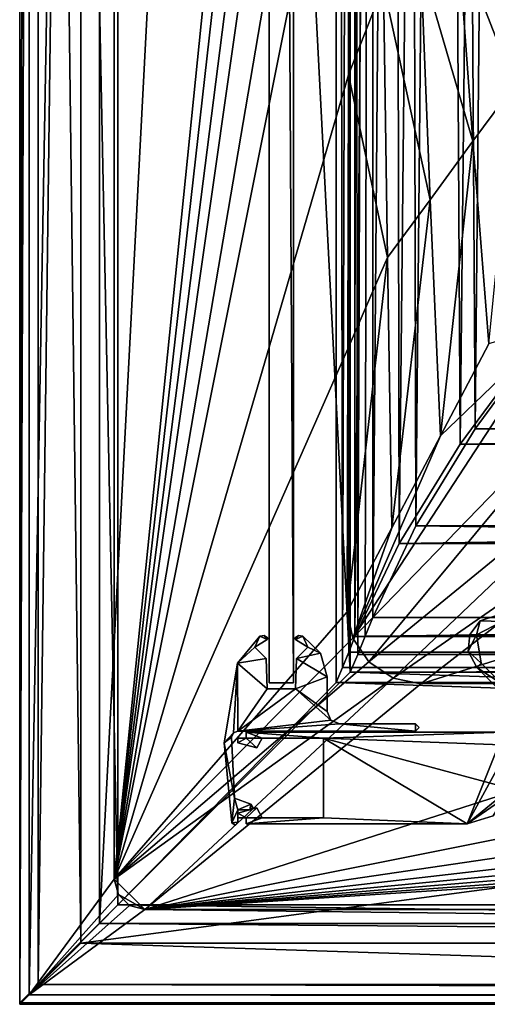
# Model space of a CAD drawing. Header units: metres. Extents: x -1204 to 0, y -809 to 0.
# Tile 1 of 145: x -1204 to -1128, y -804 to -643. Entities that reach past the tile are written whole.
import ezdxf

# ---------------------------------------------------------------- set-up
doc = ezdxf.new("R2010")
doc.units = ezdxf.units.M

msp = doc.modelspace()

# ---------------------------------------------------------------- linework, layer by layer
at = {"layer": 'top0'}
for points in [[(-1125.219604, -741.514404, 2063.060791), (-1125.97644, -740.476257, 2063.060791), (-1128.78833, -741.433167, 2063.060791)], [(-1128.78833, -741.433167, 163.060898), (-1125.97644, -740.476257, 163.060898), (-1125.219604, -741.514404, 163.060898)], [(-1128.78833, -741.433167, 2063.060791), (-1125.97644, -740.476257, 2063.060791), (-1128.78833, -741.433167, 163.060898)], [(-1125.97644, -740.476257, 2063.060791), (-1125.97644, -740.476257, 163.060898), (-1128.78833, -741.433167, 163.060898)], [(-1125.219604, -741.514404, 2063.060791), (-1125.97644, -740.476257, 2063.060791), (-1128.78833, -741.433167, 2063.060791)], [(-1128.78833, -741.433167, 2063.060791), (-1130.472412, -743.629944, 2063.060791), (-1129.414185, -743.705872, 2063.060791)], [(-1129.414185, -743.705872, 163.060898), (-1130.472412, -743.629944, 163.060898), (-1128.78833, -741.433167, 163.060898)], [(-1130.472412, -743.629944, 2063.060791), (-1128.78833, -741.433167, 2063.060791), (-1130.472412, -743.629944, 163.060898)], [(-1128.78833, -741.433167, 2063.060791), (-1128.78833, -741.433167, 163.060898), (-1130.472412, -743.629944, 163.060898)], [(-1128.78833, -741.433167, 2063.060791), (-1130.472412, -743.629944, 2063.060791), (-1129.414185, -743.705872, 2063.060791)], [(-1129.414185, -743.705872, 2063.060791), (-1125.219604, -741.514404, 2063.060791), (-1128.78833, -741.433167, 2063.060791)], [(-1129.414185, -743.705872, 163.060898), (-1128.78833, -741.433167, 163.060898), (-1125.219604, -741.514404, 163.060898)], [(-1129.414185, -743.705872, 2063.060791), (-1125.219604, -741.514404, 2063.060791), (-1128.78833, -741.433167, 2063.060791)], [(-1125.219604, -741.514404, 2063.060791), (-1129.414185, -743.705872, 2063.060791), (-1125.219604, -741.514404, 163.060898)], [(-1129.414185, -743.705872, 2063.060791), (-1129.414185, -743.705872, 163.060898), (-1125.219604, -741.514404, 163.060898)], [(-1130.472412, -743.629944, 2063.060791), (-1130.756714, -746.383484, 2063.060791), (-1129.414185, -743.705872, 2063.060791)], [(-1130.756714, -746.383484, 163.060898), (-1130.472412, -743.629944, 163.060898), (-1129.414185, -743.705872, 163.060898)], [(-1130.756714, -746.383484, 2063.060791), (-1130.472412, -743.629944, 2063.060791), (-1130.756714, -746.383484, 163.060898)], [(-1130.472412, -743.629944, 2063.060791), (-1130.472412, -743.629944, 163.060898), (-1130.756714, -746.383484, 163.060898)], [(-1130.472412, -743.629944, 2063.060791), (-1130.756714, -746.383484, 2063.060791), (-1129.414185, -743.705872, 2063.060791)], [(-1129.414185, -743.705872, 2063.060791), (-1130.756714, -746.383484, 2063.060791), (-1128.662842, -748.302673, 2063.060791)], [(-1128.662842, -748.302673, 163.060898), (-1130.756714, -746.383484, 163.060898), (-1129.414185, -743.705872, 163.060898)], [(-1129.414185, -743.705872, 2063.060791), (-1130.756714, -746.383484, 2063.060791), (-1128.662842, -748.302673, 2063.060791)], [(-1129.414185, -743.705872, 2063.060791), (-1128.662842, -748.302673, 2063.060791), (-1129.414185, -743.705872, 163.060898)], [(-1128.662842, -748.302673, 2063.060791), (-1128.662842, -748.302673, 163.060898), (-1129.414185, -743.705872, 163.060898)], [(-1130.756714, -746.383484, 2063.060791), (-1129.369873, -749.009766, 2063.060791), (-1128.662842, -748.302673, 2063.060791)], [(-1129.369873, -749.009766, 163.060898), (-1130.756714, -746.383484, 163.060898), (-1128.662842, -748.302673, 163.060898)], [(-1129.369873, -749.009766, 2063.060791), (-1130.756714, -746.383484, 2063.060791), (-1129.369873, -749.009766, 163.060898)], [(-1130.756714, -746.383484, 2063.060791), (-1130.756714, -746.383484, 163.060898), (-1129.369873, -749.009766, 163.060898)], [(-1130.756714, -746.383484, 2063.060791), (-1129.369873, -749.009766, 2063.060791), (-1128.662842, -748.302673, 2063.060791)], [(-1128.662842, -748.302673, 2063.060791), (-1129.369873, -749.009766, 2063.060791), (-1125.219604, -751.745972, 2063.060791)], [(-1125.219604, -751.745972, 163.060898), (-1129.369873, -749.009766, 163.060898), (-1128.662842, -748.302673, 163.060898)], [(-1128.662842, -748.302673, 2063.060791), (-1129.369873, -749.009766, 2063.060791), (-1125.219604, -751.745972, 2063.060791)], [(-1129.369873, -749.009766, 2063.060791), (-1125.212524, -753.167175, 2063.060791), (-1125.219604, -751.745972, 2063.060791)], [(-1125.212524, -753.167175, 163.060898), (-1129.369873, -749.009766, 163.060898), (-1125.219604, -751.745972, 163.060898)], [(-1129.369873, -749.009766, 2063.060791), (-1129.369873, -749.009766, 163.060898), (-1125.212524, -753.167175, 2063.060791)], [(-1129.369873, -749.009766, 163.060898), (-1125.212524, -753.167175, 163.060898), (-1125.212524, -753.167175, 2063.060791)], [(-1129.369873, -749.009766, 2063.060791), (-1125.212524, -753.167175, 2063.060791), (-1125.219604, -751.745972, 2063.060791)], [(-1128.662842, -748.302673, 2063.060791), (-1125.219604, -751.745972, 2063.060791), (-1128.662842, -748.302673, 163.060898)], [(-1125.219604, -751.745972, 2063.060791), (-1125.219604, -751.745972, 163.060898), (-1128.662842, -748.302673, 163.060898)], [(-1167.019653, -760.570801, 2063.060791), (-1164.395874, -760.570801, 2063.060791), (-1167.019653, -759.570801, 2063.060791)], [(-1164.395874, -760.570801, 2063.060791), (-1154.395874, -760.570801, 2063.060791), (-1167.019653, -759.570801, 2063.060791)], [(-1167.019653, -759.570801, 2063.060791), (-1154.395874, -760.570801, 2063.060791), (-1124.919678, -759.570801, 2063.060791)], [(-1167.019653, -760.570801, 163.060898), (-1167.019653, -759.570801, 163.060898), (-1164.395874, -760.570801, 163.060898)], [(-1164.395874, -760.570801, 163.060898), (-1167.019653, -759.570801, 163.060898), (-1154.395874, -760.570801, 163.060898)], [(-1167.019653, -759.570801, 163.060898), (-1124.919678, -759.570801, 163.060898), (-1154.395874, -760.570801, 163.060898)], [(-1167.019653, -759.570801, 2063.060791), (-1124.919678, -759.570801, 2063.060791), (-1167.019653, -759.570801, 163.060898)], [(-1124.919678, -759.570801, 2063.060791), (-1124.919678, -759.570801, 163.060898), (-1167.019653, -759.570801, 163.060898)], [(-1167.019653, -759.570801, 2063.060791), (-1167.019653, -759.570801, 163.060898), (-1167.019653, -760.570801, 2063.060791)], [(-1167.019653, -759.570801, 163.060898), (-1167.019653, -760.570801, 163.060898), (-1167.019653, -760.570801, 2063.060791)], [(-1167.019653, -760.570801, 2063.060791), (-1164.395874, -760.570801, 2063.060791), (-1167.019653, -759.570801, 2063.060791)], [(-1164.395874, -760.570801, 2063.060791), (-1154.395874, -760.570801, 2063.060791), (-1167.019653, -759.570801, 2063.060791)], [(-1167.019653, -759.570801, 2063.060791), (-1154.395874, -760.570801, 2063.060791), (-1124.919678, -759.570801, 2063.060791)], [(-1154.395874, -760.570801, 2063.060791), (-1123.919678, -761.697449, 2063.060791), (-1124.919678, -759.570801, 2063.060791)], [(-1154.395874, -760.570801, 163.060898), (-1124.919678, -759.570801, 163.060898), (-1123.919678, -761.697388, 163.060898)], [(-1154.395874, -760.570801, 2063.060791), (-1130.930176, -774.570801, 2063.060791), (-1124.919678, -759.570801, 2063.060791)], [(-1124.919678, -759.570801, 2063.060791), (-1130.930176, -774.570801, 2063.060791), (-1123.919678, -761.697449, 2063.060791)], [(-1168.419678, -761.340149, 2063.060791), (-1165.319702, -762.170776, 2063.060791), (-1167.019653, -760.570801, 2063.060791)], [(-1167.019653, -760.570801, 2063.060791), (-1168.419678, -760.570801, 2063.060791), (-1168.419678, -761.340149, 2063.060791)], [(-1165.319702, -762.170776, 163.060898), (-1168.419678, -761.340149, 163.060898), (-1167.019653, -760.570801, 163.060898)], [(-1168.419678, -761.340149, 163.060898), (-1168.419678, -760.570801, 163.060898), (-1167.019653, -760.570801, 163.060898)], [(-1168.419678, -760.570801, 2063.060791), (-1167.019653, -760.570801, 2063.060791), (-1168.419678, -760.570801, 163.060898)], [(-1167.019653, -760.570801, 2063.060791), (-1167.019653, -760.570801, 163.060898), (-1168.419678, -760.570801, 163.060898)], [(-1168.419678, -760.570801, 2063.060791), (-1168.419678, -760.570801, 163.060898), (-1168.419678, -761.340149, 2063.060791)], [(-1168.419678, -760.570801, 163.060898), (-1168.419678, -761.340149, 163.060898), (-1168.419678, -761.340149, 2063.060791)], [(-1168.419678, -761.340149, 2063.060791), (-1165.319702, -762.170776, 2063.060791), (-1167.019653, -760.570801, 2063.060791)], [(-1167.019653, -760.570801, 2063.060791), (-1168.419678, -760.570801, 2063.060791), (-1168.419678, -761.340149, 2063.060791)], [(-1168.419678, -761.340149, 2063.060791), (-1168.419678, -761.340149, 163.060898), (-1165.319702, -762.170776, 2063.060791)], [(-1168.419678, -761.340149, 163.060898), (-1165.319702, -762.170776, 163.060898), (-1165.319702, -762.170776, 2063.060791)], [(-1165.319702, -762.170776, 2063.060791), (-1164.395874, -760.570801, 2063.060791), (-1167.019653, -760.570801, 2063.060791)], [(-1165.319702, -762.170776, 163.060898), (-1167.019653, -760.570801, 163.060898), (-1164.395874, -760.570801, 163.060898)], [(-1165.319702, -762.170776, 2063.060791), (-1164.395874, -760.570801, 2063.060791), (-1167.019653, -760.570801, 2063.060791)], [(-1165.319702, -762.170776, 2063.060791), (-1165.319702, -762.170776, 163.060898), (-1164.395874, -760.570801, 2063.060791)], [(-1165.319702, -762.170776, 163.060898), (-1164.395874, -760.570801, 163.060898), (-1164.395874, -760.570801, 2063.060791)], [(-1164.395874, -760.570801, 163.060898), (-1154.395874, -760.570801, 163.060898), (-1164.395874, -760.570801, 2063.060791)], [(-1154.395874, -760.570801, 163.060898), (-1154.395874, -760.570801, 2063.060791), (-1164.395874, -760.570801, 2063.060791)], [(-1154.395874, -773.570801, 2063.060791), (-1130.930176, -774.570801, 2063.060791), (-1154.395874, -760.570801, 2063.060791)], [(-1130.930176, -774.570801, 2063.060791), (-1123.919678, -768.796997, 2063.060791), (-1154.395874, -760.570801, 2063.060791)], [(-1154.395874, -760.570801, 2063.060791), (-1123.919678, -768.796997, 2063.060791), (-1123.919678, -761.697449, 2063.060791)], [(-1123.919678, -761.697388, 163.060898), (-1123.919678, -768.796997, 163.060898), (-1154.395874, -760.570801, 163.060898)], [(-1123.919678, -768.796997, 163.060898), (-1130.930176, -774.570801, 163.060898), (-1154.395874, -760.570801, 163.060898)], [(-1154.395874, -760.570801, 163.060898), (-1130.930176, -774.570801, 163.060898), (-1154.395874, -773.570801, 163.060898)], [(-1154.395874, -760.570801, 2063.060791), (-1154.395874, -760.570801, 163.060898), (-1154.395874, -773.570801, 2063.060791)], [(-1154.395874, -760.570801, 163.060898), (-1154.395874, -773.570801, 163.060898), (-1154.395874, -773.570801, 2063.060791)], [(-1154.395874, -760.570801, 2063.060791), (-1154.395874, -773.570801, 2063.060791), (-1130.930176, -774.570801, 2063.060791)], [(-1130.930176, -774.570801, 2063.060791), (-1123.919678, -769.735901, 2063.060791), (-1123.919678, -761.697449, 2063.060791)], [(-1130.930176, -774.570801, 2063.060791), (-1126.674927, -773.240601, 2063.060791), (-1123.919678, -768.796997, 2063.060791)], [(-1126.674927, -773.240601, 163.060898), (-1130.930176, -774.570801, 163.060898), (-1123.919678, -768.796997, 163.060898)], [(-1130.930176, -774.570801, 2063.060791), (-1126.674927, -773.240601, 2063.060791), (-1123.919678, -769.735901, 2063.060791)], [(-1165.319702, -771.970825, 2063.060791), (-1168.419678, -772.801453, 2063.060791), (-1167.019653, -773.570801, 2063.060791)], [(-1167.019653, -773.570801, 163.060898), (-1168.419678, -772.801453, 163.060898), (-1165.319702, -771.970825, 163.060898)], [(-1168.419678, -772.801453, 2063.060791), (-1165.319702, -771.970825, 2063.060791), (-1168.419678, -772.801453, 163.060898)], [(-1165.319702, -771.970825, 2063.060791), (-1165.319702, -771.970825, 163.060898), (-1168.419678, -772.801453, 163.060898)], [(-1165.319702, -771.970825, 2063.060791), (-1168.419678, -772.801453, 2063.060791), (-1167.019653, -773.570801, 2063.060791)], [(-1168.419678, -772.801453, 2063.060791), (-1168.419678, -773.570801, 2063.060791), (-1167.019653, -773.570801, 2063.060791)], [(-1167.019653, -773.570801, 163.060898), (-1168.419678, -773.570801, 163.060898), (-1168.419678, -772.801453, 163.060898)], [(-1168.419678, -772.801453, 2063.060791), (-1168.419678, -772.801453, 163.060898), (-1168.419678, -773.570801, 2063.060791)], [(-1168.419678, -772.801453, 163.060898), (-1168.419678, -773.570801, 163.060898), (-1168.419678, -773.570801, 2063.060791)], [(-1167.019653, -773.570801, 2063.060791), (-1168.419678, -772.801453, 2063.060791), (-1168.419678, -773.570801, 2063.060791)], [(-1165.319702, -771.970825, 2063.060791), (-1167.019653, -773.570801, 2063.060791), (-1164.395874, -773.570801, 2063.060791)], [(-1164.395874, -773.570801, 163.060898), (-1167.019653, -773.570801, 163.060898), (-1165.319702, -771.970825, 163.060898)], [(-1164.395874, -773.570801, 2063.060791), (-1165.319702, -771.970825, 2063.060791), (-1167.019653, -773.570801, 2063.060791)], [(-1165.319702, -771.970825, 2063.060791), (-1164.395874, -773.570801, 2063.060791), (-1165.319702, -771.970825, 163.060898)], [(-1164.395874, -773.570801, 2063.060791), (-1164.395874, -773.570801, 163.060898), (-1165.319702, -771.970825, 163.060898)], [(-1126.674927, -773.240601, 2063.060791), (-1130.930176, -774.570801, 2063.060791), (-1126.674927, -773.240601, 163.060898)], [(-1130.930176, -774.570801, 2063.060791), (-1130.930176, -774.570801, 163.060898), (-1126.674927, -773.240601, 163.060898)], [(-1167.019653, -773.570801, 2063.060791), (-1168.419678, -773.570801, 2063.060791), (-1167.019653, -773.570801, 163.060898)], [(-1168.419678, -773.570801, 2063.060791), (-1168.419678, -773.570801, 163.060898), (-1167.019653, -773.570801, 163.060898)], [(-1167.019653, -773.570801, 2063.060791), (-1167.019653, -774.570801, 2063.060791), (-1164.395874, -773.570801, 2063.060791)], [(-1164.395874, -773.570801, 2063.060791), (-1167.019653, -774.570801, 2063.060791), (-1154.395874, -773.570801, 2063.060791)], [(-1167.019653, -774.570801, 2063.060791), (-1130.930176, -774.570801, 2063.060791), (-1154.395874, -773.570801, 2063.060791)], [(-1130.930176, -774.570801, 163.060898), (-1167.019653, -774.570801, 163.060898), (-1154.395874, -773.570801, 163.060898)], [(-1154.395874, -773.570801, 163.060898), (-1167.019653, -774.570801, 163.060898), (-1164.395874, -773.570801, 163.060898)], [(-1167.019653, -774.570801, 163.060898), (-1167.019653, -773.570801, 163.060898), (-1164.395874, -773.570801, 163.060898)], [(-1167.019653, -773.570801, 2063.060791), (-1167.019653, -773.570801, 163.060898), (-1167.019653, -774.570801, 2063.060791)], [(-1167.019653, -773.570801, 163.060898), (-1167.019653, -774.570801, 163.060898), (-1167.019653, -774.570801, 2063.060791)], [(-1154.395874, -773.570801, 2063.060791), (-1167.019653, -774.570801, 2063.060791), (-1130.930176, -774.570801, 2063.060791)], [(-1154.395874, -773.570801, 2063.060791), (-1164.395874, -773.570801, 2063.060791), (-1167.019653, -774.570801, 2063.060791)], [(-1164.395874, -773.570801, 2063.060791), (-1167.019653, -773.570801, 2063.060791), (-1167.019653, -774.570801, 2063.060791)], [(-1130.930176, -774.570801, 2063.060791), (-1167.019653, -774.570801, 2063.060791), (-1130.930176, -774.570801, 163.060898)], [(-1167.019653, -774.570801, 2063.060791), (-1167.019653, -774.570801, 163.060898), (-1130.930176, -774.570801, 163.060898)], [(-1164.395874, -773.570801, 2063.060791), (-1154.395874, -773.570801, 2063.060791), (-1164.395874, -773.570801, 163.060898)], [(-1154.395874, -773.570801, 2063.060791), (-1154.395874, -773.570801, 163.060898), (-1164.395874, -773.570801, 163.060898)]]:
    msp.add_3dface(points, dxfattribs=at)
at = {"layer": 'top012'}
for points in [[(-1159.290161, -58.544975, 164.560944), (-1159.290161, -751.544983, 164.560944), (-1163.290161, -58.544975, 164.560944)], [(-1159.290161, -751.544983, 164.560944), (-1163.290161, -751.544983, 164.560944), (-1163.290161, -58.544975, 164.560944)], [(-1163.290161, -58.544975, 2061.561035), (-1163.290161, -58.544975, 164.560944), (-1163.290161, -751.544983, 2061.561035)], [(-1163.290161, -58.544975, 164.560944), (-1163.290161, -751.544983, 164.560944), (-1163.290161, -751.544983, 2061.561035)], [(-1159.290161, -58.544975, 2061.561035), (-1163.290161, -58.544975, 2061.561035), (-1159.290161, -751.544983, 2061.561035)], [(-1163.290161, -58.544975, 2061.561035), (-1163.290161, -751.544983, 2061.561035), (-1159.290161, -751.544983, 2061.561035)], [(-1159.290161, -751.544983, 2061.561035), (-1159.290161, -751.544983, 164.560944), (-1159.290161, -58.544975, 2061.561035)], [(-1159.290161, -751.544983, 164.560944), (-1159.290161, -58.544975, 164.560944), (-1159.290161, -58.544975, 2061.561035)], [(-1159.290161, -751.544983, 2061.561035), (-1163.290161, -751.544983, 2061.561035), (-1159.290161, -751.544983, 164.560944)], [(-1163.290161, -751.544983, 2061.561035), (-1163.290161, -751.544983, 164.560944), (-1159.290161, -751.544983, 164.560944)]]:
    msp.add_3dface(points, dxfattribs=at)
at = {"layer": 'top01234'}
for points in [[(-1164.778687, -743.916199, 163.060898), (-1165.60437, -745.693848, 163.060898), (-1168.455322, -748.339478, 163.060898)], [(-1168.455322, -748.339478, 2063.061035), (-1164.778687, -743.916199, 2063.061035), (-1168.455322, -748.339478, 163.060898)], [(-1164.778687, -743.916199, 2063.061035), (-1164.778687, -743.916199, 163.060898), (-1168.455322, -748.339478, 163.060898)], [(-1168.455322, -748.339478, 2063.061035), (-1165.60437, -745.693848, 2063.061035), (-1164.778687, -743.916199, 2063.061035)], [(-1163.61853, -744.486816, 163.060898), (-1165.60437, -745.693848, 163.060898), (-1164.778687, -743.916199, 163.060898)], [(-1165.60437, -745.693848, 2063.061035), (-1163.61853, -744.486816, 2063.061035), (-1164.778687, -743.916199, 2063.061035)], [(-1164.110352, -743.823486, 163.060898), (-1163.61853, -744.486816, 163.060898), (-1164.778687, -743.916199, 163.060898)], [(-1164.778687, -743.916199, 2063.061035), (-1164.110352, -743.823486, 2063.061035), (-1164.778687, -743.916199, 163.060898)], [(-1164.110352, -743.823486, 2063.061035), (-1164.110352, -743.823486, 163.060898), (-1164.778687, -743.916199, 163.060898)], [(-1164.778687, -743.916199, 2063.061035), (-1163.61853, -744.486816, 2063.061035), (-1164.110352, -743.823486, 2063.061035)], [(-1164.110352, -743.823486, 163.060898), (-1163.534302, -744.174744, 163.060898), (-1163.61853, -744.486816, 163.060898)], [(-1164.110352, -743.823486, 2063.061035), (-1163.534302, -744.174744, 2063.061035), (-1164.110352, -743.823486, 163.060898)], [(-1163.534302, -744.174744, 2063.061035), (-1163.534302, -744.174744, 163.060898), (-1164.110352, -743.823486, 163.060898)], [(-1163.61853, -744.486816, 2063.061035), (-1163.534302, -744.174744, 2063.061035), (-1164.110352, -743.823486, 2063.061035)], [(-1163.534302, -744.174744, 163.060898), (-1163.497559, -744.352051, 163.060898), (-1163.61853, -744.486816, 163.060898)], [(-1163.61853, -744.486816, 2063.061035), (-1163.497559, -744.352051, 2063.061035), (-1163.534302, -744.174744, 2063.061035)], [(-1163.497559, -744.352051, 2063.061035), (-1163.61853, -744.486816, 2063.061035), (-1163.497559, -744.352051, 163.060898)], [(-1163.61853, -744.486816, 2063.061035), (-1163.61853, -744.486816, 163.060898), (-1163.497559, -744.352051, 163.060898)], [(-1163.534302, -744.174744, 2063.061035), (-1163.497559, -744.352051, 2063.061035), (-1163.534302, -744.174744, 163.060898)], [(-1163.497559, -744.352051, 2063.061035), (-1163.497559, -744.352051, 163.060898), (-1163.534302, -744.174744, 163.060898)], [(-1159.082642, -744.352051, 163.060898), (-1159.046021, -744.174744, 163.060898), (-1158.961792, -744.486816, 163.060898)], [(-1159.082642, -744.352051, 2063.061035), (-1159.046021, -744.174744, 2063.061035), (-1159.082642, -744.352051, 163.060898)], [(-1159.046021, -744.174744, 2063.061035), (-1159.046021, -744.174744, 163.060898), (-1159.082642, -744.352051, 163.060898)], [(-1158.961792, -744.486816, 2063.061035), (-1159.046021, -744.174744, 2063.061035), (-1159.082642, -744.352051, 2063.061035)], [(-1158.961792, -744.486816, 2063.061035), (-1159.082642, -744.352051, 2063.061035), (-1158.961792, -744.486816, 163.060898)], [(-1159.082642, -744.352051, 2063.061035), (-1159.082642, -744.352051, 163.060898), (-1158.961792, -744.486816, 163.060898)], [(-1159.046021, -744.174744, 163.060898), (-1158.469971, -743.823486, 163.060898), (-1158.961792, -744.486816, 163.060898)], [(-1159.046021, -744.174744, 2063.061035), (-1158.469971, -743.823486, 2063.061035), (-1159.046021, -744.174744, 163.060898)], [(-1158.469971, -743.823486, 2063.061035), (-1158.469971, -743.823486, 163.060898), (-1159.046021, -744.174744, 163.060898)], [(-1158.469971, -743.823486, 2063.061035), (-1159.046021, -744.174744, 2063.061035), (-1158.961792, -744.486816, 2063.061035)], [(-1158.961792, -744.486816, 163.060898), (-1158.469971, -743.823486, 163.060898), (-1157.801636, -743.916199, 163.060898)], [(-1157.801636, -743.916199, 2063.061035), (-1158.469971, -743.823486, 2063.061035), (-1158.961792, -744.486816, 2063.061035)], [(-1156.975952, -745.693909, 163.060944), (-1158.961792, -744.486816, 163.060898), (-1157.801636, -743.916199, 163.060898)], [(-1157.801636, -743.916199, 2063.061035), (-1158.961792, -744.486816, 2063.061035), (-1156.975952, -745.693909, 2063.061035)], [(-1158.469971, -743.823486, 2063.061035), (-1157.801636, -743.916199, 2063.061035), (-1158.469971, -743.823486, 163.060898)], [(-1157.801636, -743.916199, 2063.061035), (-1157.801636, -743.916199, 163.060898), (-1158.469971, -743.823486, 163.060898)], [(-1156.975952, -745.693909, 163.060944), (-1157.801636, -743.916199, 163.060898), (-1154.874023, -746.678833, 163.060898)], [(-1157.801636, -743.916199, 2063.061035), (-1154.874023, -746.678833, 2063.061035), (-1157.801636, -743.916199, 163.060898)], [(-1154.874023, -746.678833, 2063.061035), (-1154.874023, -746.678833, 163.060898), (-1157.801636, -743.916199, 163.060898)], [(-1154.874023, -746.678833, 2063.061035), (-1157.801636, -743.916199, 2063.061035), (-1156.975952, -745.693909, 2063.061035)], [(-1165.60437, -745.693848, 163.060898), (-1163.758057, -747.540161, 163.060898), (-1168.455322, -748.339478, 163.060898)], [(-1163.758057, -747.540161, 2063.061035), (-1165.60437, -745.693848, 2063.061035), (-1168.455322, -748.339478, 2063.061035)], [(-1163.61853, -744.486816, 2063.061035), (-1165.60437, -745.693848, 2063.061035), (-1163.61853, -744.486816, 163.060898)], [(-1165.60437, -745.693848, 2063.061035), (-1165.60437, -745.693848, 163.060898), (-1163.61853, -744.486816, 163.060898)], [(-1165.60437, -745.693848, 2063.061035), (-1163.758057, -747.540161, 2063.061035), (-1165.60437, -745.693848, 163.060898)], [(-1163.758057, -747.540161, 2063.061035), (-1163.758057, -747.540161, 163.060898), (-1165.60437, -745.693848, 163.060898)], [(-1156.975952, -745.693909, 2063.061035), (-1158.961792, -744.486816, 2063.061035), (-1156.975952, -745.693909, 163.060944)], [(-1158.961792, -744.486816, 2063.061035), (-1158.961792, -744.486816, 163.060898), (-1156.975952, -745.693909, 163.060944)], [(-1158.822266, -747.540161, 163.060898), (-1156.975952, -745.693909, 163.060944), (-1154.874023, -746.678833, 163.060898)], [(-1158.822266, -747.540161, 163.060898), (-1158.822266, -747.540161, 2063.061035), (-1156.975952, -745.693909, 163.060944)], [(-1158.822266, -747.540161, 2063.061035), (-1156.975952, -745.693909, 2063.061035), (-1156.975952, -745.693909, 163.060944)], [(-1154.874023, -746.678833, 2063.061035), (-1156.975952, -745.693909, 2063.061035), (-1158.822266, -747.540161, 2063.061035)], [(-1168.455322, -748.339478, 163.060898), (-1163.758057, -747.540161, 163.060898), (-1163.583252, -752.544983, 163.060898)], [(-1163.583252, -752.544983, 2063.061035), (-1163.758057, -747.540161, 2063.061035), (-1168.455322, -748.339478, 2063.061035)], [(-1163.758057, -747.540161, 2063.061035), (-1163.583252, -752.544983, 2063.061035), (-1163.758057, -747.540161, 163.060898)], [(-1163.583252, -752.544983, 2063.061035), (-1163.583252, -752.544983, 163.060898), (-1163.758057, -747.540161, 163.060898)], [(-1158.99707, -752.544983, 163.060898), (-1158.822266, -747.540161, 163.060898), (-1153.790161, -750.555481, 163.060898)], [(-1158.99707, -752.544983, 163.060898), (-1158.99707, -752.544983, 2063.061035), (-1158.822266, -747.540161, 163.060898)], [(-1158.99707, -752.544983, 2063.061035), (-1158.822266, -747.540161, 2063.061035), (-1158.822266, -747.540161, 163.060898)], [(-1153.790161, -750.555481, 2063.061035), (-1158.822266, -747.540161, 2063.061035), (-1158.99707, -752.544983, 2063.061035)], [(-1158.822266, -747.540161, 163.060898), (-1154.874023, -746.678833, 163.060898), (-1153.790161, -750.555481, 163.060898)], [(-1153.790161, -750.555481, 2063.061035), (-1154.874023, -746.678833, 2063.061035), (-1158.822266, -747.540161, 2063.061035)], [(-1154.874023, -746.678833, 2063.061035), (-1153.790161, -750.555481, 2063.061035), (-1154.874023, -746.678833, 163.060898)], [(-1153.790161, -750.555481, 2063.061035), (-1153.790161, -750.555481, 163.060898), (-1154.874023, -746.678833, 163.060898)], [(-1170.653931, -761.317688, 163.060898), (-1168.455322, -748.339478, 163.060898), (-1169.099121, -759.719543, 163.060898)], [(-1170.653931, -761.317688, 2063.061035), (-1168.455322, -748.339478, 2063.061035), (-1170.653931, -761.317688, 163.060898)], [(-1168.455322, -748.339478, 2063.061035), (-1168.455322, -748.339478, 163.060898), (-1170.653931, -761.317688, 163.060898)], [(-1168.455322, -748.339478, 2063.061035), (-1170.653931, -761.317688, 2063.061035), (-1169.099121, -759.719543, 2063.061035)], [(-1169.099121, -759.719543, 163.060898), (-1168.455322, -748.339478, 163.060898), (-1168.413086, -759.445007, 163.060898)], [(-1168.413086, -759.445007, 2063.061035), (-1168.455322, -748.339478, 2063.061035), (-1169.099121, -759.719543, 2063.061035)], [(-1168.455322, -748.339478, 163.060898), (-1163.583252, -752.544983, 163.060898), (-1168.413086, -759.445007, 163.060898)], [(-1163.583252, -752.544983, 2063.061035), (-1168.455322, -748.339478, 2063.061035), (-1168.413086, -759.445007, 2063.061035)], [(-1158.99707, -752.544983, 163.060898), (-1153.790161, -750.555481, 163.060898), (-1153.790161, -756.244995, 163.060898)], [(-1153.790161, -756.244995, 2063.061035), (-1153.790161, -750.555481, 2063.061035), (-1158.99707, -752.544983, 2063.061035)], [(-1153.790161, -750.555481, 163.060898), (-1153.790161, -750.555481, 2063.061035), (-1153.790161, -756.244995, 163.060898)], [(-1153.790161, -750.555481, 2063.061035), (-1153.790161, -756.244995, 2063.061035), (-1153.790161, -756.244995, 163.060898)], [(-1168.413086, -759.445007, 163.060898), (-1158.99707, -752.544983, 163.060898), (-1153.202026, -757.656921, 163.060898)], [(-1168.413086, -759.445007, 163.060898), (-1163.583252, -752.544983, 163.060898), (-1158.99707, -752.544983, 163.060898)], [(-1158.99707, -752.544983, 2063.061035), (-1168.413086, -759.445007, 2063.061035), (-1153.202026, -757.656921, 2063.061035)], [(-1158.99707, -752.544983, 2063.061035), (-1163.583252, -752.544983, 2063.061035), (-1168.413086, -759.445007, 2063.061035)], [(-1163.583252, -752.544983, 163.060898), (-1163.583252, -752.544983, 2063.061035), (-1158.99707, -752.544983, 163.060898)], [(-1163.583252, -752.544983, 2063.061035), (-1158.99707, -752.544983, 2063.061035), (-1158.99707, -752.544983, 163.060898)], [(-1153.202026, -757.656921, 163.060898), (-1158.99707, -752.544983, 163.060898), (-1153.790161, -756.244995, 163.060898)], [(-1153.790161, -756.244995, 2063.061035), (-1158.99707, -752.544983, 2063.061035), (-1153.202026, -757.656921, 2063.061035)], [(-1153.790161, -756.244995, 2063.061035), (-1153.202026, -757.656921, 2063.061035), (-1153.790161, -756.244995, 163.060898)], [(-1153.202026, -757.656921, 2063.061035), (-1153.202026, -757.656921, 163.060898), (-1153.790161, -756.244995, 163.060898)], [(-1151.790161, -758.244995, 163.060898), (-1168.413086, -759.445007, 163.060898), (-1153.202026, -757.656921, 163.060898)], [(-1153.202026, -757.656921, 2063.061035), (-1168.413086, -759.445007, 2063.061035), (-1151.790161, -758.244995, 2063.061035)], [(-1139.342773, -759.445007, 163.060898), (-1168.413086, -759.445007, 163.060898), (-1151.790161, -758.244995, 163.060898)], [(-1168.413086, -759.445007, 2063.061035), (-1139.342773, -759.445007, 2063.061035), (-1151.790161, -758.244995, 2063.061035)], [(-1153.202026, -757.656921, 2063.061035), (-1151.790161, -758.244995, 2063.061035), (-1153.202026, -757.656921, 163.060898)], [(-1151.790161, -758.244995, 2063.061035), (-1151.790161, -758.244995, 163.060898), (-1153.202026, -757.656921, 163.060898)], [(-1139.342773, -758.244995, 163.060898), (-1139.342773, -759.445007, 163.060898), (-1151.790161, -758.244995, 163.060898)], [(-1151.790161, -758.244995, 163.060898), (-1151.790161, -758.244995, 2063.061035), (-1139.342773, -758.244995, 163.060898)], [(-1151.790161, -758.244995, 2063.061035), (-1139.342773, -758.244995, 2063.061035), (-1139.342773, -758.244995, 163.060898)], [(-1151.790161, -758.244995, 2063.061035), (-1139.342773, -759.445007, 2063.061035), (-1139.342773, -758.244995, 2063.061035)], [(-1139.342773, -758.244995, 163.060898), (-1138.745117, -758.84491, 163.060944), (-1139.342773, -759.445007, 163.060898)], [(-1139.342773, -758.244995, 2063.061035), (-1138.745117, -758.84491, 2063.061035), (-1139.342773, -758.244995, 163.060898)], [(-1138.745117, -758.84491, 2063.061035), (-1138.745117, -758.84491, 163.060944), (-1139.342773, -758.244995, 163.060898)], [(-1139.342773, -759.445007, 2063.061035), (-1138.745117, -758.84491, 2063.061035), (-1139.342773, -758.244995, 2063.061035)], [(-1138.745117, -758.84491, 2063.061035), (-1139.342773, -759.445007, 2063.061035), (-1138.745117, -758.84491, 163.060944)], [(-1139.342773, -759.445007, 2063.061035), (-1139.342773, -759.445007, 163.060898), (-1138.745117, -758.84491, 163.060944)], [(-1169.411621, -760.38916, 163.060898), (-1170.653931, -761.317688, 163.060898), (-1169.099121, -759.719543, 163.060898)], [(-1169.099121, -759.719543, 2063.061035), (-1170.653931, -761.317688, 2063.061035), (-1169.411621, -760.38916, 2063.061035)], [(-1169.411621, -760.38916, 163.060898), (-1168.94812, -770.349182, 163.060898), (-1170.653931, -761.317688, 163.060898)], [(-1170.653931, -761.317688, 2063.061035), (-1168.94812, -770.349182, 2063.061035), (-1169.411621, -760.38916, 2063.061035)], [(-1169.099121, -759.719543, 2063.061035), (-1169.411621, -760.38916, 2063.061035), (-1169.099121, -759.719543, 163.060898)], [(-1169.411621, -760.38916, 2063.061035), (-1169.411621, -760.38916, 163.060898), (-1169.099121, -759.719543, 163.060898)], [(-1169.411621, -760.38916, 2063.061035), (-1168.94812, -770.349182, 2063.061035), (-1169.411621, -760.38916, 163.060898)], [(-1168.94812, -770.349182, 2063.061035), (-1168.94812, -770.349182, 163.060898), (-1169.411621, -760.38916, 163.060898)], [(-1168.413086, -759.445007, 2063.061035), (-1169.099121, -759.719543, 2063.061035), (-1168.413086, -759.445007, 163.060898)], [(-1169.099121, -759.719543, 2063.061035), (-1169.099121, -759.719543, 163.060898), (-1168.413086, -759.445007, 163.060898)], [(-1139.342773, -759.445007, 2063.061035), (-1168.413086, -759.445007, 2063.061035), (-1139.342773, -759.445007, 163.060898)], [(-1168.413086, -759.445007, 2063.061035), (-1168.413086, -759.445007, 163.060898), (-1139.342773, -759.445007, 163.060898)], [(-1168.94812, -770.349182, 163.060898), (-1169.392334, -774.420166, 163.060898), (-1170.653931, -761.317688, 163.060898)], [(-1169.392334, -774.420166, 2063.061035), (-1170.653931, -761.317688, 2063.061035), (-1169.392334, -774.420166, 163.060898)], [(-1170.653931, -761.317688, 2063.061035), (-1170.653931, -761.317688, 163.060898), (-1169.392334, -774.420166, 163.060898)], [(-1170.653931, -761.317688, 2063.061035), (-1169.392334, -774.420166, 2063.061035), (-1168.94812, -770.349182, 2063.061035)], [(-1169.392334, -774.420166, 163.060898), (-1168.94812, -770.349182, 163.060898), (-1168.419678, -772.301453, 163.060898)], [(-1169.392334, -774.420166, 2063.061035), (-1168.419678, -772.301453, 2063.061035), (-1168.94812, -770.349182, 2063.061035)], [(-1168.94812, -770.349182, 163.060898), (-1166.248657, -771.331604, 163.060898), (-1168.419678, -772.301453, 163.060898)], [(-1168.94812, -770.349182, 2063.061035), (-1166.248657, -771.331604, 2063.061035), (-1168.94812, -770.349182, 163.060898)], [(-1166.248657, -771.331604, 2063.061035), (-1166.248657, -771.331604, 163.060898), (-1168.94812, -770.349182, 163.060898)], [(-1168.94812, -770.349182, 2063.061035), (-1168.419678, -772.301453, 2063.061035), (-1166.248657, -771.331604, 2063.061035)], [(-1168.419678, -772.301453, 163.060898), (-1166.248657, -771.331604, 163.060898), (-1166.419678, -772.301453, 163.060898)], [(-1168.419678, -772.301453, 2063.061035), (-1166.419678, -772.301453, 2063.061035), (-1166.248657, -771.331604, 2063.061035)], [(-1166.248657, -771.331604, 163.060898), (-1165.928589, -771.888062, 163.060898), (-1166.419678, -772.301453, 163.060898)], [(-1166.248657, -771.331604, 2063.061035), (-1166.419678, -772.301453, 2063.061035), (-1165.928589, -771.888062, 2063.061035)], [(-1166.248657, -771.331604, 2063.061035), (-1165.928589, -771.888062, 2063.061035), (-1166.248657, -771.331604, 163.060898)], [(-1165.928589, -771.888062, 2063.061035), (-1165.928589, -771.888062, 163.060898), (-1166.248657, -771.331604, 163.060898)], [(-1168.419678, -772.301453, 163.060898), (-1168.419678, -774.308716, 163.060898), (-1169.392334, -774.420166, 163.060898)], [(-1168.419678, -774.308716, 2063.061035), (-1168.419678, -772.301453, 2063.061035), (-1169.392334, -774.420166, 2063.061035)], [(-1166.419678, -772.301453, 2063.061035), (-1168.419678, -772.301453, 2063.061035), (-1166.419678, -772.301453, 163.060898)], [(-1168.419678, -772.301453, 2063.061035), (-1168.419678, -772.301453, 163.060898), (-1166.419678, -772.301453, 163.060898)], [(-1168.419678, -772.301453, 163.060898), (-1168.419678, -772.301453, 2063.061035), (-1168.419678, -774.308716, 163.060898)], [(-1168.419678, -772.301453, 2063.061035), (-1168.419678, -774.308716, 2063.061035), (-1168.419678, -774.308716, 163.060898)], [(-1165.928589, -771.888062, 2063.061035), (-1166.419678, -772.301453, 2063.061035), (-1165.928589, -771.888062, 163.060898)], [(-1166.419678, -772.301453, 2063.061035), (-1166.419678, -772.301453, 163.060898), (-1165.928589, -771.888062, 163.060898)], [(-1168.419678, -774.308716, 163.060898), (-1168.856445, -774.796753, 163.060898), (-1169.392334, -774.420166, 163.060898)], [(-1168.856445, -774.796753, 2063.061035), (-1168.419678, -774.308716, 2063.061035), (-1169.392334, -774.420166, 2063.061035)], [(-1168.856445, -774.796753, 2063.061035), (-1169.392334, -774.420166, 2063.061035), (-1168.856445, -774.796753, 163.060898)], [(-1169.392334, -774.420166, 2063.061035), (-1169.392334, -774.420166, 163.060898), (-1168.856445, -774.796753, 163.060898)], [(-1168.419678, -774.308716, 2063.061035), (-1168.856445, -774.796753, 2063.061035), (-1168.419678, -774.308716, 163.060898)], [(-1168.856445, -774.796753, 2063.061035), (-1168.856445, -774.796753, 163.060898), (-1168.419678, -774.308716, 163.060898)]]:
    msp.add_3dface(points, dxfattribs=at)
at = {"layer": 'top0123410'}
for points in [[(-1204.021118, -803.816101, 2051.693115), (-1204.021118, -803.816101, 2111.693115), (-1204.021118, 0.18392, 2051.693115)], [(-1204.021118, -803.816101, 2111.693115), (-1204.021118, 0.18392, 2111.693115), (-1204.021118, 0.18392, 2051.693115)], [(-1188.021118, -15.81608, 2051.693115), (-1188.021118, -787.816101, 2051.693115), (-1204.021118, 0.18392, 2051.693115)], [(-1204.021118, 0.18392, 2051.693115), (-1188.021118, -787.816101, 2051.693115), (-1204.021118, -803.816101, 2051.693115)], [(-1201.021118, -2.81608, 2111.693115), (-1204.021118, 0.18392, 2111.693115), (-1204.021118, -803.816101, 2111.693115)], [(-1201.021118, -800.816101, 2111.693115), (-1201.021118, -2.81608, 2111.693115), (-1204.021118, -803.816101, 2111.693115)], [(-1201.021118, -800.816101, 2054.693115), (-1191.021118, -12.81608, 2054.693115), (-1201.021118, -2.81608, 2054.693115)], [(-1201.021118, -2.81608, 2054.693115), (-1201.021118, -2.81608, 2111.693115), (-1201.021118, -800.816101, 2054.693115)], [(-1201.021118, -2.81608, 2111.693115), (-1201.021118, -800.816101, 2111.693115), (-1201.021118, -800.816101, 2054.693115)], [(-1191.021118, -790.816101, 2054.693115), (-1191.021118, -12.81608, 2054.693115), (-1201.021118, -800.816101, 2054.693115)], [(-1191.021118, -12.81608, 2066.693115), (-1191.021118, -790.816101, 2066.693115), (-1152.32312, -51.514099, 2066.693115)], [(-1191.021118, -12.81608, 2066.693115), (-1191.021118, -12.81608, 2054.693115), (-1191.021118, -790.816101, 2066.693115)], [(-1191.021118, -12.81608, 2054.693115), (-1191.021118, -790.816101, 2054.693115), (-1191.021118, -790.816101, 2066.693115)], [(-1188.021118, -787.816101, 2063.693115), (-1188.021118, -787.816101, 2051.693115), (-1188.021118, -15.81608, 2063.693115)], [(-1188.021118, -787.816101, 2051.693115), (-1188.021118, -15.81608, 2051.693115), (-1188.021118, -15.81608, 2063.693115)], [(-1150.021118, -53.816078, 2063.693115), (-1150.021118, -749.816101, 2063.693115), (-1188.021118, -15.81608, 2063.693115)], [(-1188.021118, -15.81608, 2063.693115), (-1150.021118, -749.816101, 2063.693115), (-1188.021118, -787.816101, 2063.693115)], [(-1191.021118, -790.816101, 2066.693115), (-1152.32312, -751.484314, 2066.693115), (-1152.32312, -51.514099, 2066.693115)], [(-1149.262329, -54.574863, 2078.116211), (-1152.32312, -51.514099, 2066.693115), (-1151.292847, -749.040955, 2070.53833)], [(-1152.32312, -51.514099, 2066.693115), (-1152.32312, -751.484314, 2066.693115), (-1151.292847, -749.040955, 2070.53833)], [(-1149.262329, -54.574863, 2078.116211), (-1151.292847, -749.040955, 2070.53833), (-1150.272461, -746.540039, 2074.346191)], [(-1149.262329, -743.982178, 2078.116211), (-1149.262329, -54.574863, 2078.116211), (-1150.272461, -746.540039, 2074.346191)], [(-1146.364624, -57.472641, 2077.3396), (-1148.787842, -746.916992, 2068.295898), (-1150.021118, -53.816078, 2063.693115)], [(-1148.787842, -746.916992, 2068.295898), (-1150.021118, -749.816101, 2063.693115), (-1150.021118, -53.816078, 2063.693115)], [(-1149.167725, -54.669037, 2078.467529), (-1149.262329, -54.574863, 2078.116211), (-1149.262329, -743.982178, 2078.116211)], [(-1149.072021, -54.763138, 2078.818848), (-1149.167725, -54.669037, 2078.467529), (-1149.262329, -743.982178, 2078.116211)], [(-1149.262329, -743.982178, 2078.116211), (-1148.979736, -54.857471, 2079.170898), (-1149.072021, -54.763138, 2078.818848)], [(-1143.290527, -78.174026, 2095.497314), (-1148.979736, -54.857471, 2079.170898), (-1149.262329, -743.982178, 2078.116211)], [(-1147.568848, -743.934998, 2072.845215), (-1148.787842, -746.916992, 2068.295898), (-1146.364624, -57.472641, 2077.3396)], [(-1146.364624, -740.870972, 2077.3396), (-1147.568848, -743.934998, 2072.845215), (-1146.364624, -57.472641, 2077.3396)], [(-1146.364624, -57.472641, 2077.3396), (-1140.89856, -80.469208, 2093.442139), (-1146.364624, -740.870972, 2077.3396)], [(-1142.057983, -728.768616, 2098.320313), (-1143.290527, -78.174026, 2095.497314), (-1149.262329, -743.982178, 2078.116211)], [(-1135.536011, -100.241104, 2110.94873), (-1143.290527, -78.174026, 2095.497314), (-1142.057983, -728.768616, 2098.320313)], [(-1140.89856, -80.469208, 2093.442139), (-1139.332153, -725.914734, 2097.06665), (-1146.364624, -740.870972, 2077.3396)], [(-1140.89856, -80.469208, 2093.442139), (-1133.377563, -102.250114, 2108.693115), (-1139.332153, -725.914734, 2097.06665)], [(-1132.094971, -712.584106, 2116.502197), (-1135.536011, -100.241104, 2110.94873), (-1142.057983, -728.768616, 2098.320313)], [(-1125.842896, -120.685265, 2125.263916), (-1135.536011, -100.241104, 2110.94873), (-1132.094971, -712.584106, 2116.502197)], [(-1133.377563, -102.250114, 2108.693115), (-1129.612183, -710.0401, 2114.817383), (-1139.332153, -725.914734, 2097.06665)], [(-1133.377563, -102.250114, 2108.693115), (-1123.930176, -122.44268, 2122.832275), (-1129.612183, -710.0401, 2114.817383)], [(-1119.72937, -695.835327, 2132.579834), (-1125.842896, -120.685265, 2125.263916), (-1132.094971, -712.584106, 2116.502197)], [(-1123.930176, -122.44268, 2122.832275), (-1117.543945, -693.632996, 2130.523438), (-1129.612183, -710.0401, 2114.817383)], [(-1129.612183, -710.0401, 2114.817383), (-1117.543945, -693.632996, 2130.523438), (-74.430183, -710.0401, 2114.817383)], [(-71.947388, -712.584106, 2116.502197), (-84.312935, -695.835327, 2132.579834), (-1132.094971, -712.584106, 2116.502197)], [(-1132.094971, -712.584106, 2116.502197), (-84.312935, -695.835327, 2132.579834), (-1119.72937, -695.835327, 2132.579834)], [(-1139.332153, -725.914734, 2097.06665), (-1129.612183, -710.0401, 2114.817383), (-64.710205, -725.914734, 2097.06665)], [(-64.710205, -725.914734, 2097.06665), (-1129.612183, -710.0401, 2114.817383), (-74.430183, -710.0401, 2114.817383)], [(-61.984379, -728.768616, 2098.320313), (-71.947388, -712.584106, 2116.502197), (-1142.057983, -728.768616, 2098.320313)], [(-1142.057983, -728.768616, 2098.320313), (-71.947388, -712.584106, 2116.502197), (-1132.094971, -712.584106, 2116.502197)], [(-57.677727, -740.870972, 2077.3396), (-1146.364624, -740.870972, 2077.3396), (-1139.332153, -725.914734, 2097.06665)], [(-57.677727, -740.870972, 2077.3396), (-1139.332153, -725.914734, 2097.06665), (-64.710205, -725.914734, 2097.06665)], [(-54.779949, -743.982178, 2078.116211), (-61.984379, -728.768616, 2098.320313), (-1149.262329, -743.982178, 2078.116211)], [(-1149.262329, -743.982178, 2078.116211), (-61.984379, -728.768616, 2098.320313), (-1142.057983, -728.768616, 2098.320313)], [(-56.473427, -743.934998, 2072.845215), (-1147.568848, -743.934998, 2072.845215), (-57.677727, -740.870972, 2077.3396)], [(-1147.568848, -743.934998, 2072.845215), (-1146.364624, -740.870972, 2077.3396), (-57.677727, -740.870972, 2077.3396)], [(-1149.262329, -743.982178, 2078.116211), (-1150.272461, -746.540039, 2074.346191), (-53.769806, -746.540039, 2074.346191)], [(-53.769806, -746.540039, 2074.346191), (-54.779949, -743.982178, 2078.116211), (-1149.262329, -743.982178, 2078.116211)], [(-55.254436, -746.916992, 2068.295898), (-1148.787842, -746.916992, 2068.295898), (-56.473427, -743.934998, 2072.845215)], [(-1148.787842, -746.916992, 2068.295898), (-1147.568848, -743.934998, 2072.845215), (-56.473427, -743.934998, 2072.845215)], [(-1150.272461, -746.540039, 2074.346191), (-1151.292847, -749.040955, 2070.53833), (-52.749474, -749.040955, 2070.53833)], [(-1150.272461, -746.540039, 2074.346191), (-52.749474, -749.040955, 2070.53833), (-53.769806, -746.540039, 2074.346191)], [(-54.021164, -749.816101, 2063.693115), (-1150.021118, -749.816101, 2063.693115), (-55.254436, -746.916992, 2068.295898)], [(-1150.021118, -749.816101, 2063.693115), (-1148.787842, -746.916992, 2068.295898), (-55.254436, -746.916992, 2068.295898)], [(-1151.292847, -749.040955, 2070.53833), (-1152.32312, -751.484314, 2066.693115), (-51.719181, -751.484314, 2066.693115)], [(-1151.292847, -749.040955, 2070.53833), (-51.719181, -751.484314, 2066.693115), (-52.749474, -749.040955, 2070.53833)], [(-1150.021118, -749.816101, 2063.693115), (-16.021164, -787.816101, 2063.693115), (-1188.021118, -787.816101, 2063.693115)], [(-1150.021118, -749.816101, 2063.693115), (-54.021164, -749.816101, 2063.693115), (-16.021164, -787.816101, 2063.693115)], [(-1191.021118, -790.816101, 2066.693115), (-13.021163, -790.816101, 2066.693115), (-1152.32312, -751.484314, 2066.693115)], [(-13.021163, -790.816101, 2066.693115), (-51.719181, -751.484314, 2066.693115), (-1152.32312, -751.484314, 2066.693115)], [(-1188.021118, -787.816101, 2051.693115), (-0.021163, -803.816101, 2051.693115), (-1204.021118, -803.816101, 2051.693115)], [(-1188.021118, -787.816101, 2051.693115), (-1188.021118, -787.816101, 2063.693115), (-16.021164, -787.816101, 2051.693115)], [(-1188.021118, -787.816101, 2063.693115), (-16.021164, -787.816101, 2063.693115), (-16.021164, -787.816101, 2051.693115)], [(-1188.021118, -787.816101, 2051.693115), (-16.021164, -787.816101, 2051.693115), (-0.021163, -803.816101, 2051.693115)], [(-3.021163, -800.816101, 2054.693115), (-1191.021118, -790.816101, 2054.693115), (-1201.021118, -800.816101, 2054.693115)], [(-13.021163, -790.816101, 2054.693115), (-13.021163, -790.816101, 2066.693115), (-1191.021118, -790.816101, 2054.693115)], [(-13.021163, -790.816101, 2066.693115), (-1191.021118, -790.816101, 2066.693115), (-1191.021118, -790.816101, 2054.693115)], [(-13.021163, -790.816101, 2054.693115), (-1191.021118, -790.816101, 2054.693115), (-3.021163, -800.816101, 2054.693115)], [(-1201.021118, -800.816101, 2111.693115), (-1204.021118, -803.816101, 2111.693115), (-0.021163, -803.816101, 2111.693115)], [(-3.021163, -800.816101, 2111.693115), (-3.021163, -800.816101, 2054.693115), (-1201.021118, -800.816101, 2111.693115)], [(-3.021163, -800.816101, 2054.693115), (-1201.021118, -800.816101, 2054.693115), (-1201.021118, -800.816101, 2111.693115)], [(-3.021163, -800.816101, 2111.693115), (-1201.021118, -800.816101, 2111.693115), (-0.021163, -803.816101, 2111.693115)], [(-1204.021118, -803.816101, 2111.693115), (-1204.021118, -803.816101, 2051.693115), (-0.021163, -803.816101, 2111.693115)], [(-1204.021118, -803.816101, 2051.693115), (-0.021163, -803.816101, 2051.693115), (-0.021163, -803.816101, 2111.693115)]]:
    msp.add_3dface(points, dxfattribs=at)
at = {"layer": 'top0123459'}
for points in [[(-1204.042358, 0), (-1204.042358, -804.032166), (-1202.515137, -1.527202, 175)], [(-1204.042358, -804.032166), (-1204.042358, 0), (-1194.042358, -794.032166)], [(-1194.042358, -794.032166), (-1204.042358, 0), (-1194.042358, -10)], [(-1204.042358, -804.032166), (-1202.515137, -802.504944, 175), (-1202.515137, -1.527202, 175)], [(-1202.515137, -802.504944, 175), (-1188.580933, -20.421553, 175), (-1202.515137, -1.527202, 175)], [(-1194.042358, -794.032166), (-1194.042358, -10), (-1194.042358, -794.032166, 90)], [(-1194.042358, -10), (-1194.042358, -10, 90), (-1194.042358, -794.032166, 90)], [(-1194.042358, -794.032166, 90), (-1194.042358, -10, 90), (-887.021179, -753.244812, 90)], [(-887.021179, -753.244812, 90), (-1194.042358, -10, 90), (-633.427063, -638.481384, 90)], [(-1188.580933, -783.610596, 175), (-1188.580933, -20.421553, 175), (-1202.515137, -802.504944, 175)], [(-1188.580933, -783.610596, 163.059708), (-1149.762817, -402.016876, 163.059708), (-1188.580933, -20.421553, 163.059708)], [(-1188.580933, -20.421553, 163.059708), (-1188.580933, -20.421553, 175), (-1188.580933, -783.610596, 163.059708)], [(-1188.580933, -20.421553, 175), (-1188.580933, -783.610596, 175), (-1188.580933, -783.610596, 163.059708)], [(-1149.79895, -439.994476, 163.059708), (-1149.762817, -402.016876, 163.059708), (-1188.580933, -783.610596, 163.059708)], [(-1149.884521, -480.057587, 163.059708), (-1149.79895, -439.994476, 163.059708), (-1188.580933, -783.610596, 163.059708)], [(-1149.97876, -512.870911, 163.059708), (-1149.884521, -480.057587, 163.059708), (-1188.580933, -783.610596, 163.059708)], [(-1150.11145, -557.812195, 163.059708), (-1149.97876, -512.870911, 163.059708), (-1188.580933, -783.610596, 163.059708)], [(-1188.580933, -783.610596, 163.059708), (-1150.201538, -591.695923, 163.059708), (-1150.11145, -557.812195, 163.059708)], [(-1150.339478, -652.270386, 163.059708), (-1150.201538, -591.695923, 163.059708), (-1188.580933, -783.610596, 163.059708)], [(-1150.201538, -591.695923, 163.059708), (-1150.339478, -652.270386, 163.059708), (-1144.588501, -637.650208, 150.083389)], [(-1123.190186, -653.93988, 108.608498), (-1126.371338, -628.184875, 109.058052), (-1132.397705, -630.308533, 122.428345)], [(-1130.020752, -663.116089, 122.288712), (-1132.397705, -630.308533, 122.428345), (-1138.490967, -634.008972, 136.254868)], [(-1130.020752, -663.116089, 122.288712), (-1123.190186, -653.93988, 108.608498), (-1132.397705, -630.308533, 122.428345)], [(-1136.974243, -672.650452, 136.206055), (-1138.490967, -634.008972, 136.254868), (-1144.588501, -637.650208, 150.083389)], [(-1136.974243, -672.650452, 136.206055), (-1130.020752, -663.116089, 122.288712), (-1138.490967, -634.008972, 136.254868)], [(-1144.588501, -637.650208, 150.083389), (-1150.339478, -652.270386, 163.059708), (-1143.938721, -682.112793, 150.132843)], [(-1143.938721, -682.112793, 150.132843), (-1136.974243, -672.650452, 136.206055), (-1144.588501, -637.650208, 150.083389)], [(-1150.432617, -696.997437, 163.059708), (-1150.339478, -652.270386, 163.059708), (-1188.580933, -783.610596, 163.059708)], [(-1150.339478, -652.270386, 163.059708), (-1150.432617, -696.997437, 163.059708), (-1143.938721, -682.112793, 150.132843)], [(-1127.362915, -696.178345, 122.136208), (-1123.190186, -653.93988, 108.608498), (-1130.020752, -663.116089, 122.288712)], [(-1135.292603, -711.208313, 136.157959), (-1130.020752, -663.116089, 122.288712), (-1136.974243, -672.650452, 136.206055)], [(-1135.292603, -711.208313, 136.157959), (-1127.362915, -696.178345, 122.136208), (-1130.020752, -663.116089, 122.288712)], [(-1143.235596, -726.219299, 150.192383), (-1136.974243, -672.650452, 136.206055), (-1143.938721, -682.112793, 150.132843)], [(-1143.235596, -726.219299, 150.192383), (-1135.292603, -711.208313, 136.157959), (-1136.974243, -672.650452, 136.206055)], [(-1143.938721, -682.112793, 150.132843), (-1150.432617, -696.997437, 163.059708), (-1150.520996, -739.958252, 163.059708)], [(-1150.520996, -739.958252, 163.059708), (-1143.235596, -726.219299, 150.192383), (-1143.938721, -682.112793, 150.132843)], [(-1108.670776, -702.010132, 107.769424), (-1115.765625, -692.501648, 107.935402), (-1149.623413, -744.230896, 163.059708)], [(-1149.623413, -744.230896, 163.059708), (-1115.765625, -692.501648, 107.935402), (-1135.292603, -711.208313, 136.157959)], [(-1115.765625, -692.501648, 107.935402), (-1127.362915, -696.178345, 122.136208), (-1135.292603, -711.208313, 136.157959)], [(-1188.580933, -783.610596, 163.059708), (-1150.520996, -739.958252, 163.059708), (-1150.432617, -696.997437, 163.059708)], [(-1146.973511, -748.13208, 163.059708), (-1108.670776, -702.010132, 107.769424), (-1149.623413, -744.230896, 163.059708)], [(-1098.923096, -708.817078, 107.650612), (-1108.670776, -702.010132, 107.769424), (-1146.973511, -748.13208, 163.059708)], [(-1143.007935, -750.791626, 163.059708), (-1098.923096, -708.817078, 107.650612), (-1146.973511, -748.13208, 163.059708)], [(-1087.415894, -712.19104, 107.591721), (-1098.923096, -708.817078, 107.650612), (-1143.007935, -750.791626, 163.059708)], [(-1135.292603, -711.208313, 136.157959), (-1143.235596, -726.219299, 150.192383), (-1149.623413, -744.230896, 163.059708)], [(-1138.502197, -751.714417, 163.059708), (-1087.415894, -712.19104, 107.591721), (-1143.007935, -750.791626, 163.059708)], [(-1087.415894, -712.19104, 107.591721), (-1138.502197, -751.714417, 163.059708), (-1081.588379, -733.869629, 135.777573)], [(-1143.235596, -726.219299, 150.192383), (-1150.520996, -739.958252, 163.059708), (-1149.623413, -744.230896, 163.059708)], [(-1138.502197, -751.714417, 163.059708), (-1068.150391, -751.551941, 163.059708), (-1081.588379, -733.869629, 135.777573)], [(-1149.623413, -744.230896, 163.059708), (-1150.520996, -739.958252, 163.059708), (-1188.580933, -783.610596, 163.059708)], [(-1146.973511, -748.13208, 163.059708), (-1149.623413, -744.230896, 163.059708), (-1188.580933, -783.610596, 163.059708)], [(-1188.580933, -783.610596, 163.059708), (-1143.007935, -750.791626, 163.059708), (-1146.973511, -748.13208, 163.059708)], [(-1183.620728, -788.570801, 163.059708), (-1143.007935, -750.791626, 163.059708), (-1188.580933, -783.610596, 163.059708)], [(-20.4216, -788.570801, 163.059708), (-602.021118, -750.745911, 163.059708), (-1183.620728, -788.570801, 163.059708)], [(-602.021118, -750.745911, 163.059708), (-664.033081, -750.771118, 163.059708), (-1183.620728, -788.570801, 163.059708)], [(-1183.620728, -788.570801, 163.059708), (-664.033081, -750.771118, 163.059708), (-727.836182, -750.84375, 163.059708)], [(-1138.502197, -751.714417, 163.059708), (-1143.007935, -750.791626, 163.059708), (-1183.620728, -788.570801, 163.059708)], [(-727.836182, -750.84375, 163.059708), (-791.708679, -750.950317, 163.059708), (-1183.620728, -788.570801, 163.059708)], [(-791.708679, -750.950317, 163.059708), (-858.853821, -751.084412, 163.059708), (-1183.620728, -788.570801, 163.059708)], [(-1183.620728, -788.570801, 163.059708), (-858.853821, -751.084412, 163.059708), (-929.467041, -751.23645, 163.059708)], [(-929.467041, -751.23645, 163.059708), (-997.594055, -751.389343, 163.059708), (-1183.620728, -788.570801, 163.059708)], [(-997.594055, -751.389343, 163.059708), (-1068.150391, -751.551941, 163.059708), (-1183.620728, -788.570801, 163.059708)], [(-1183.620728, -788.570801, 163.059708), (-1068.150391, -751.551941, 163.059708), (-1138.502197, -751.714417, 163.059708)], [(-887.021179, -794.032166, 90), (-1194.042358, -794.032166, 90), (-887.021179, -753.244812, 90)], [(-1187.916382, -786.090698, 175), (-1188.580933, -783.610596, 175), (-1202.515137, -802.504944, 175)], [(-1187.916382, -786.090698, 163.059708), (-1183.620728, -788.570801, 163.059708), (-1188.580933, -783.610596, 163.059708)], [(-1188.580933, -783.610596, 163.059708), (-1188.580933, -783.610596, 175), (-1187.916382, -786.090698, 163.059708)], [(-1188.580933, -783.610596, 175), (-1187.916382, -786.090698, 175), (-1187.916382, -786.090698, 163.059708)], [(-1202.515137, -802.504944, 175), (-1186.10083, -787.90625, 175), (-1187.916382, -786.090698, 175)], [(-1187.916382, -786.090698, 163.059708), (-1186.10083, -787.90625, 163.059708), (-1183.620728, -788.570801, 163.059708)], [(-1187.916382, -786.090698, 163.059708), (-1187.916382, -786.090698, 175), (-1186.10083, -787.90625, 175)], [(-1186.10083, -787.90625, 175), (-1186.10083, -787.90625, 163.059708), (-1187.916382, -786.090698, 163.059708)], [(-1183.620728, -788.570801, 175), (-1186.10083, -787.90625, 175), (-1202.515137, -802.504944, 175)], [(-1.527213, -802.504944, 175), (-1183.620728, -788.570801, 175), (-1202.515137, -802.504944, 175)], [(-1183.620728, -788.570801, 175), (-1183.620728, -788.570801, 163.059708), (-1186.10083, -787.90625, 175)], [(-1183.620728, -788.570801, 163.059708), (-1186.10083, -787.90625, 163.059708), (-1186.10083, -787.90625, 175)], [(-1183.620728, -788.570801, 163.059708), (-1183.620728, -788.570801, 175), (-20.4216, -788.570801, 163.059708)], [(-1183.620728, -788.570801, 175), (-20.4216, -788.570801, 175), (-20.4216, -788.570801, 163.059708)], [(-20.4216, -788.570801, 175), (-1183.620728, -788.570801, 175), (-1.527213, -802.504944, 175)], [(-887.021179, -804.032166), (-1204.042358, -804.032166), (-1194.042358, -794.032166)], [(-1194.042358, -794.032166), (-887.021179, -794.032166), (-887.021179, -804.032166)], [(-1194.042358, -794.032166, 90), (-887.021179, -794.032166, 90), (-1194.042358, -794.032166)], [(-887.021179, -794.032166, 90), (-887.021179, -794.032166), (-1194.042358, -794.032166)], [(-1202.515137, -802.504944, 175), (-1204.042358, -804.032166), (-887.021179, -802.897705, 129.995056)], [(-887.021179, -802.897705, 129.995056), (-1204.042358, -804.032166), (-887.021179, -804.032166)], [(-317.021149, -802.897705, 129.995056), (-1.527213, -802.504944, 175), (-1202.515137, -802.504944, 175)], [(-317.021149, -802.897705, 129.995056), (-1202.515137, -802.504944, 175), (-887.021179, -802.897705, 129.995056)]]:
    msp.add_3dface(points, dxfattribs=at)

doc.saveas('drawing.dxf')
